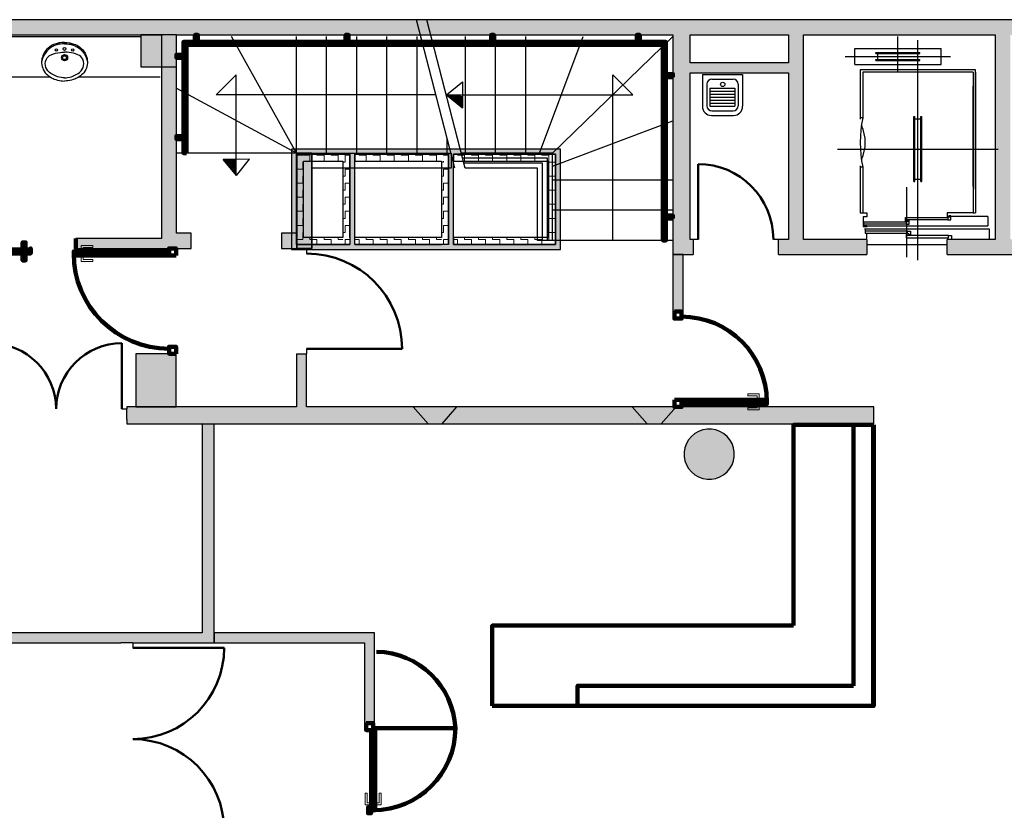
# Model space of a CAD drawing. Header units: metres. Extents: x -1 to 430, y -6 to 31.
# Tile 5 of 6: x 409 to 419, y 20 to 28. Entities that reach past the tile are written whole.
import ezdxf

# ---------------------------------------------------------------- set-up
doc = ezdxf.new("R2010")
doc.units = ezdxf.units.M
doc.linetypes.add('CONTINUA', pattern=[0])
doc.linetypes.add('VERDECKT', pattern=[9.525, 6.35, -3.175])
for name, color, linetype, lineweight in [('3D PB MURS', 7, 'CONTINUA', 25), ('3D PB MURS ASCENSOR TOTAL EDIFICI', 7, 'CONTINUA', 25), ('3D PB MURS NOUS', 7, 'CONTINUA', 25), ('3D PB PILAR', 7, 'CONTINUA', 25), ('PB ESCALES 2D', 7, 'CONTINUA', 25)]:
    doc.layers.add(name, color=color, linetype=linetype, lineweight=lineweight)
pattern_1 = [(180, (-0.14, -0.14), (-0.07, -0.07), [0.07, -0.07]), (270, (-0.14, -0.14), (0.07, -0.07), [0.07, -0.07])]
pattern_2 = [(0, (0.14, 0.14), (0.07, 0.07), [0.07, -0.07]), (90, (0.14, 0.14), (-0.07, 0.07), [0.07, -0.07])]
pattern_3 = [(90, (-0.14, 0.14), (-0.07, 0.07), [0.07, -0.07]), (180, (-0.14, 0.14), (-0.07, -0.07), [0.07, -0.07])]

# ---------------------------------------------------------------- blocks, each defined once
blk = doc.blocks.new('OBJETO_COMPLEJO_0')
at = {"layer": '3D PB MURS', "color": 7, "linetype": 'CONTINUA', "lineweight": 25, "transparency": 33554687}
for points in [[(412.0277, 26.9008), (412.0277, 25.9495), (412.1777, 25.9495), (412.1777, 26.9008)], [(412.0277, 25.9495), (412.0277, 26.9008), (412.1777, 26.9008), (412.1777, 25.9495)], [(412.0277, 25.9495), (412.0277, 26.9008), (412.0277, 26.9008), (412.0277, 25.9495)], [(412.0277, 26.9008), (412.1777, 26.9008), (412.1777, 26.9008), (412.0277, 26.9008)], [(412.1777, 26.9008), (412.1777, 25.9495), (412.1777, 25.9495), (412.1777, 26.9008)], [(412.1777, 25.9495), (412.0277, 25.9495), (412.0277, 25.9495), (412.1777, 25.9495)]]:
    blk.add_lwpolyline(points, close=True, dxfattribs=at)
blk = doc.blocks.new('_CLOSEDFILLED')
at = {"color": 0, "linetype": 'ByBlock', "lineweight": -2}
blk.add_solid([(-1, 0), (0, 0), (-1, 0)], dxfattribs=at)
blk = doc.blocks.new('OBJETO_COMPLEJO_1')
at = {"layer": '3D PB MURS NOUS', "color": 240, "linetype": 'CONTINUA', "lineweight": 140, "transparency": 33554687}
for points in [[(411.0148, 28.0082), (411.0148, 28.078), (411.0448, 28.078), (411.0448, 28.0082), (411.0148, 28.0082)], [(412.5148, 28.0082), (412.5148, 28.078), (412.5448, 28.078), (412.5448, 28.0082), (412.5148, 28.0082)], [(413.9648, 28.0082), (413.9648, 28.078), (413.9948, 28.078), (413.9948, 28.0082), (413.9648, 28.0082)], [(415.4148, 28.0082), (415.4148, 28.078), (415.4448, 28.078), (415.4448, 28.0082), (415.4148, 28.0082)], [(410.9303, 26.9004), (410.9003, 26.9005), (410.9003, 28.0082), (415.7064, 28.0082), (415.7064, 26.0308), (415.6764, 26.0308), (415.6764, 27.9782), (410.9302, 27.9782), (410.9303, 26.9004)], [(410.9003, 27.8505), (410.8306, 27.8505), (410.8306, 27.8805), (410.9003, 27.8805), (410.9003, 27.8505)], [(415.7762, 27.6574), (415.7064, 27.6574), (415.7064, 27.6874), (415.7762, 27.6874), (415.7762, 27.6574)], [(410.9003, 27.0405), (410.8306, 27.0405), (410.8306, 27.0705), (410.9003, 27.0705), (410.9003, 27.0405)], [(415.7762, 26.2474), (415.7064, 26.2474), (415.7064, 26.2774), (415.7762, 26.2774), (415.7762, 26.2474)]]:
    blk.add_lwpolyline(points, close=True, dxfattribs=at)

msp = doc.modelspace()

# ---------------------------------------------------------------- hatches: boundary and pattern name
at = {"layer": '3D PB MURS', "linetype": 'CONTINUA', "lineweight": 18, "true_color": 0xa0a0a0, "transparency": 33554687}
for points in [[(421.2867, 28.2282), (407.2764, 28.2282), (407.2764, 28.0782), (408.7793, 28.0782), (408.7793, 28.0801), (408.8793, 28.0801), (408.8793, 28.0782), (421.2867, 28.0782)], [(410.8306, 25.9508), (410.8306, 28.0782), (410.6806, 28.0782), (410.6806, 25.9508)], [(415.7764, 28.0782), (415.7764, 25.8908), (415.9464, 25.8908), (415.9464, 28.0782)], [(417.0764, 26.0408), (417.0764, 28.0782), (416.9264, 28.0782), (416.9264, 26.0408)], [(419.137, 26.04), (419.137, 28.0782), (418.987, 28.0782), (418.987, 26.04)], [(415.9464, 27.7008), (416.9264, 27.7008), (416.9264, 27.8008), (415.9464, 27.8008)], [(412.1777, 25.9508), (412.1777, 26.9008), (412.0277, 26.9008), (412.0277, 25.9508)], [(410.8306, 25.9508), (410.9764, 25.9508), (410.9764, 26.1008), (410.8306, 26.1008)], [(411.8764, 25.9508), (412.0277, 25.9508), (412.0277, 26.1008), (411.8764, 26.1008)], [(409.8279, 25.9508), (410.6806, 25.9508), (410.6806, 26.0508), (409.8279, 26.0508)], [(415.9464, 26.0408), (415.9464, 25.8908), (415.9764, 25.8908), (415.9764, 26.0408)], [(416.8264, 25.8908), (417.7064, 25.8908), (417.7064, 26.0408), (416.8264, 26.0408)], [(418.5064, 25.8908), (419.6064, 25.8908), (419.6064, 26.0408), (419.137, 26.0408), (419.137, 26.04), (418.987, 26.04), (418.987, 26.0408), (418.5064, 26.0408)], [(412.127, 24.3712), (412.127, 24.8984), (412.027, 24.8984), (412.027, 24.3712)], [(417.7755, 24.3712), (410.3363, 24.3712), (410.3363, 24.3508), (410.3363, 24.3508), (410.3364, 24.2469), (410.3363, 24.2469), (410.3363, 24.2012), (413.3378, 24.2012), (413.4765, 24.201), (417.7755, 24.2012)], [(411.2064, 22.0208), (411.2064, 24.2005), (411.0864, 24.2006), (411.0864, 22.0208)], [(406.0864, 22.0208), (411.0864, 22.0208), (411.0864, 22.1208), (406.0864, 22.1208)], [(410.2764, 22.0199), (410.3964, 22.0199), (410.3964, 22.0208), (410.2764, 22.0208)]]:
    msp.add_hatch(color=253, dxfattribs=at).paths.add_polyline_path(points)
at = {"layer": '3D PB MURS ASCENSOR TOTAL EDIFICI', "linetype": 'CONTINUA', "lineweight": 18, "transparency": 33554687}
for points in [[(411.9764, 26.9396), (411.9764, 25.9396), (412.0264, 25.9396), (412.0264, 26.9396)], [(413.5914, 26.9396), (412.0264, 26.9396), (412.0264, 26.8896), (413.5914, 26.8896)], [(412.6064, 25.9896), (412.6064, 26.8896), (412.5564, 26.8896), (412.5564, 25.9896)], [(413.5914, 25.9896), (413.5914, 26.8896), (413.5414, 26.8896), (413.5414, 25.9896)], [(414.6569, 26.9396), (413.5914, 26.9396), (413.5914, 26.8896), (414.6569, 26.8896)], [(414.6569, 25.9396), (414.6569, 26.8896), (414.6069, 26.8896), (414.6069, 25.9396)], [(412.0264, 25.9396), (413.5414, 25.9396), (413.5414, 25.9896), (412.0264, 25.9896)], [(413.5414, 25.9396), (414.6069, 25.9396), (414.6069, 25.9896), (413.5414, 25.9896)]]:
    msp.add_hatch(color=40, dxfattribs=at).paths.add_polyline_path(points)
h = msp.add_hatch(dxfattribs=at)
h.set_pattern_fill('TRAMA', color=40, scale=0.07, angle=270, style=0, pattern_type=2)
h.set_pattern_definition([(270, (0.14, -0.14), (0.07, -0.07), [0.07, -0.07]), (360, (0.14, -0.14), (0.07, 0.07), [0.07, -0.07])])
h.paths.add_polyline_path([(412.0264, 26.8896), (412.0264, 25.9896), (412.0964, 25.9896), (412.0964, 26.8896)], flags=0)
h = msp.add_hatch(dxfattribs=at)
h.set_pattern_fill('TRAMA', color=40, scale=0.07, angle=180, style=0, pattern_type=2)
h.set_pattern_definition(pattern_1)
h.paths.add_polyline_path([(412.4864, 26.8896), (412.0964, 26.8896), (412.0964, 26.8196), (412.4864, 26.8196)], flags=0)
h = msp.add_hatch(dxfattribs=at)
h.set_pattern_fill('TRAMA', color=40, scale=0.07, angle=90, style=0, pattern_type=2)
h.set_pattern_definition(pattern_3)
h.paths.add_polyline_path([(412.5564, 25.9896), (412.5564, 26.8896), (412.4864, 26.8896), (412.4864, 25.9896)], flags=0)
h = msp.add_hatch(dxfattribs=at)
h.set_pattern_fill('TRAMA', color=40, scale=0.07, angle=180, style=0, pattern_type=2)
h.set_pattern_definition(pattern_1)
h.paths.add_polyline_path([(413.5414, 26.8896), (412.6064, 26.8896), (412.6064, 26.8196), (413.5414, 26.8196)], flags=0)
h = msp.add_hatch(dxfattribs=at)
h.set_pattern_fill('TRAMA', color=40, scale=0.07, angle=180, style=0, pattern_type=2)
h.set_pattern_definition(pattern_1)
h.paths.add_polyline_path([(414.6069, 26.8896), (413.5914, 26.8896), (413.5914, 26.8196), (414.6069, 26.8196)], flags=0)
h = msp.add_hatch(dxfattribs=at)
h.set_pattern_fill('TRAMA', color=40, scale=0.07, angle=90, style=0, pattern_type=2)
h.set_pattern_definition(pattern_3)
h.paths.add_polyline_path([(413.5414, 25.9896), (413.5414, 26.8196), (413.4714, 26.8196), (413.4714, 25.9896)], flags=0)
h = msp.add_hatch(dxfattribs=at)
h.set_pattern_fill('TRAMA', color=40, scale=0.07, angle=90, style=0, pattern_type=2)
h.set_pattern_definition(pattern_3)
h.paths.add_polyline_path([(414.6069, 25.9896), (414.6069, 26.8196), (414.5369, 26.8196), (414.5369, 25.9896)], flags=0)
h = msp.add_hatch(dxfattribs=at)
h.set_pattern_fill('TRAMA', color=40, scale=0.07, style=0, pattern_type=2)
h.set_pattern_definition(pattern_2)
h.paths.add_polyline_path([(412.4864, 25.9896), (412.4864, 26.0596), (412.0964, 26.0596), (412.0964, 25.9896)], flags=0)
h = msp.add_hatch(dxfattribs=at)
h.set_pattern_fill('TRAMA', color=40, scale=0.07, style=0, pattern_type=2)
h.set_pattern_definition(pattern_2)
h.paths.add_polyline_path([(412.6064, 25.9896), (413.4714, 25.9896), (413.4714, 26.0596), (412.6064, 26.0596)], flags=0)
h = msp.add_hatch(dxfattribs=at)
h.set_pattern_fill('TRAMA', color=40, scale=0.07, style=0, pattern_type=2)
h.set_pattern_definition(pattern_2)
h.paths.add_polyline_path([(413.5914, 25.9896), (414.5369, 25.9896), (414.5369, 26.0596), (413.5914, 26.0596)], flags=0)
at = {"layer": '3D PB MURS NOUS', "linetype": 'CONTINUA', "lineweight": 18, "transparency": 33554687}
for points in [[(415.8764, 25.3208), (415.8764, 25.8908), (415.7764, 25.8908), (415.7764, 25.3208)], [(413.6246, 24.3712), (413.1878, 24.3712), (413.3378, 24.2012), (413.4765, 24.201)], [(415.7764, 24.3712), (415.3705, 24.3712), (415.5205, 24.2012), (415.6591, 24.2011), (415.8071, 24.3711), (415.7764, 24.3711)]]:
    msp.add_hatch(color=220, dxfattribs=at).paths.add_polyline_path(points)
at = {"layer": '3D PB MURS NOUS', "linetype": 'CONTINUA', "lineweight": 18, "true_color": 0xff3838, "transparency": 33554687}
for points in [[(411.2064, 22.0208), (412.8042, 22.0208), (412.8042, 22.1208), (411.2064, 22.1208)], [(412.7042, 22.0208), (412.7042, 21.2208), (412.8042, 21.2208), (412.8042, 22.0208)]]:
    msp.add_hatch(color=20, dxfattribs=at).paths.add_polyline_path(points)
at = {"layer": '3D PB PILAR', "linetype": 'CONTINUA', "lineweight": 18, "transparency": 33554687}
for points in [[(410.4764, 27.7608), (410.8306, 27.7608), (410.8306, 28.0782), (410.4764, 28.0782)], [(410.4264, 24.3708), (410.8264, 24.3708), (410.8264, 24.9008), (410.4264, 24.9008)], [(416.1591, 24.1494), (416.1154, 24.1494), (416.0724, 24.1418), (416.0313, 24.1268), (415.9935, 24.105), (415.96, 24.0769), (415.932, 24.0434), (415.9101, 24.0056), (415.8952, 23.9645), (415.8876, 23.9215), (415.8876, 23.8778), (415.8952, 23.8348), (415.9101, 23.7937), (415.932, 23.7559), (415.96, 23.7224), (415.9935, 23.6944), (416.0313, 23.6725), (416.0724, 23.6576), (416.1154, 23.65), (416.1591, 23.65), (416.2021, 23.6576), (416.2432, 23.6725), (416.281, 23.6944), (416.3145, 23.7224), (416.3426, 23.7559), (416.3644, 23.7937), (416.3794, 23.8348), (416.3869, 23.8778), (416.3869, 23.9215), (416.3794, 23.9645), (416.3644, 24.0056), (416.3426, 24.0434), (416.3145, 24.0769), (416.281, 24.105), (416.2432, 24.1268), (416.2021, 24.1418)]]:
    msp.add_hatch(color=9, dxfattribs=at).paths.add_polyline_path(points)

# ---------------------------------------------------------------- linework, layer by layer
at = {"layer": '3D PB MURS', "color": 7, "linetype": 'CONTINUA', "lineweight": 25, "transparency": 33554687}
for p, q in [((421.2867, 28.2282), (407.2764, 28.2282)), ((408.8793, 28.0782), (410.6806, 28.0782)), ((410.6806, 28.0782), (410.6806, 26.0508)), ((410.8306, 28.0782), (415.7764, 28.0782)), ((410.8306, 26.1008), (410.8306, 28.0782)), ((415.7764, 28.0782), (415.7764, 25.8908)), ((415.9464, 28.0782), (416.9264, 28.0782)), ((415.9464, 27.8008), (415.9464, 28.0782)), ((416.9264, 28.0782), (416.9264, 27.8008)), ((417.0764, 28.0782), (418.987, 28.0782)), ((417.0764, 26.0408), (417.0764, 28.0782)), ((418.987, 28.0782), (418.987, 26.0408)), ((416.9264, 27.8008), (415.9464, 27.8008)), ((415.9464, 27.7008), (416.9264, 27.7008)), ((415.9464, 26.0408), (415.9464, 27.7008)), ((416.9264, 27.7008), (416.9264, 26.0408)), ((412.1777, 26.9008), (412.0277, 26.9008)), ((412.0277, 26.9008), (412.0277, 26.1008)), ((412.1777, 25.9508), (412.1777, 26.9008)), ((410.9764, 26.1008), (410.8306, 26.1008)), ((410.9764, 25.9508), (410.9764, 26.1008)), ((412.0277, 26.1008), (411.8764, 26.1008)), ((411.8764, 26.1008), (411.8764, 25.9508)), ((410.6806, 26.0508), (409.8279, 26.0508)), ((409.8279, 26.0508), (409.8279, 25.9508)), ((415.9764, 26.0408), (415.9464, 26.0408)), ((415.9764, 26.0408), (415.9764, 25.8908)), ((416.0264, 26.0408), (415.9764, 26.0408)), ((416.8264, 26.0408), (416.7764, 26.0408)), ((416.8264, 25.8908), (416.8264, 26.0408)), ((416.9264, 26.0408), (416.8264, 26.0408)), ((417.7064, 26.0408), (417.0764, 26.0408)), ((417.7064, 26.0408), (417.7064, 25.8908)), ((418.5064, 25.8908), (418.5064, 26.0408)), ((418.987, 26.0408), (418.5064, 26.0408)), ((409.8279, 25.9508), (410.6806, 25.9508)), ((410.6806, 25.9508), (410.8306, 25.9508)), ((410.8306, 25.9508), (410.9764, 25.9508)), ((411.8764, 25.9508), (412.0277, 25.9508)), ((412.0277, 25.9508), (412.1777, 25.9508)), ((412.127, 25.9495), (412.127, 25.8995)), ((415.7764, 25.8908), (415.9464, 25.8908)), ((415.9464, 25.8908), (415.9764, 25.8908)), ((416.8264, 25.8908), (417.7064, 25.8908)), ((418.5064, 25.8908), (419.6064, 25.8908)), ((412.127, 24.9484), (412.127, 24.8984)), ((412.027, 24.8984), (412.127, 24.8984)), ((412.027, 24.8984), (412.027, 24.3712)), ((412.127, 24.3712), (412.127, 24.8984)), ((409.6312, 24.3503), (409.6322, 24.3503)), ((410.2863, 24.3507), (410.3363, 24.3508)), ((412.027, 24.3712), (410.3363, 24.3712)), ((410.3363, 24.3712), (410.3363, 24.3508)), ((410.3364, 24.2469), (410.3363, 24.3508)), ((410.3363, 24.3508), (410.3363, 24.3508)), ((417.7755, 24.3712), (412.127, 24.3712)), ((417.7755, 24.2012), (417.7755, 24.3712)), ((410.3363, 24.2469), (410.3364, 24.2469)), ((410.3363, 24.2469), (410.3363, 24.2012)), ((410.3363, 24.2012), (413.3378, 24.2012)), ((411.2064, 24.2005), (411.0864, 24.2006)), ((411.0864, 24.2006), (411.0864, 22.1208)), ((411.2064, 22.0208), (411.2064, 24.2005)), ((413.3378, 24.2012), (413.4765, 24.201)), ((413.4765, 24.201), (417.7755, 24.2012)), ((411.0864, 22.1208), (408.7964, 22.1208)), ((406.0864, 22.0208), (410.2764, 22.0208)), ((410.2764, 22.0208), (410.2764, 22.0199)), ((410.3964, 22.0199), (410.2764, 22.0199)), ((410.3964, 22.0199), (410.3964, 22.0208)), ((410.3964, 22.0208), (411.0864, 22.0208)), ((410.3964, 22.0199), (410.3964, 21.9699)), ((411.0864, 22.0208), (411.2064, 22.0208)), ((410.3964, 21.0608), (410.3964, 21.0598))]:
    msp.add_line(p, q, dxfattribs=at)
at = {"layer": '3D PB MURS', "color": 202, "linetype": 'CONTINUA', "lineweight": 50, "transparency": 33554687}
for p, q in [((416.0264, 26.0408), (416.0264, 26.7908)), ((410.2863, 24.3507), (410.2859, 25.0049)), ((412.127, 24.9484), (413.0781, 24.9484)), ((410.3964, 21.9699), (411.3055, 21.9699))]:
    msp.add_line(p, q, dxfattribs=at)
for centre, radius, start, end in [((416.0264, 26.0408), 0.75, 0, 90), ((412.127, 24.9484), 0.9511, 0, 90), ((408.977, 24.3498), 0.6542, 0.04135, 90.04135), ((410.2863, 24.3507), 0.6542, 90.04135, 180.04135), ((410.3964, 21.9699), 0.909, 270, 0), ((410.3964, 20.1508), 0.909, 0, 90)]:
    msp.add_arc(centre, radius, start, end, dxfattribs=at)
at = {"layer": '3D PB MURS ASCENSOR TOTAL EDIFICI', "color": 7, "linetype": 'CONTINUA', "lineweight": 25, "transparency": 33554687}
for p, q in [((411.9764, 26.9396), (411.9764, 25.9396)), ((412.0264, 26.9396), (411.9764, 26.9396)), ((413.5914, 26.9396), (412.0264, 26.9396)), ((412.0264, 26.8896), (412.0964, 26.8896)), ((412.0264, 26.8896), (412.0264, 25.9896)), ((412.0964, 26.8896), (412.0264, 26.8896)), ((412.0264, 25.9896), (412.0264, 26.8896)), ((412.0964, 26.8896), (412.4864, 26.8896)), ((412.4864, 26.8896), (412.0964, 26.8896)), ((412.4864, 26.8896), (412.5564, 26.8896)), ((412.5564, 26.8896), (412.4864, 26.8896)), ((412.5564, 26.8896), (412.5564, 26.0596)), ((412.5564, 26.0596), (412.5564, 26.8896)), ((412.6064, 26.8896), (413.5414, 26.8896)), ((413.5414, 26.8896), (412.6064, 26.8896)), ((412.6064, 26.8896), (412.6064, 26.8196)), ((412.6064, 26.8196), (412.6064, 26.8896)), ((413.5414, 26.8196), (413.5414, 26.8896)), ((413.5414, 26.8896), (413.5414, 26.8196)), ((414.6569, 26.9396), (413.5914, 26.9396)), ((413.5914, 26.8896), (414.6069, 26.8896)), ((414.6069, 26.8896), (413.5914, 26.8896)), ((413.5914, 26.8896), (413.5914, 26.8196)), ((413.5914, 26.8196), (413.5914, 26.8896)), ((414.6069, 26.8196), (414.6069, 26.8896)), ((414.6069, 26.8896), (414.6069, 26.8196)), ((414.6569, 26.8896), (414.6569, 26.9396)), ((414.6569, 25.9396), (414.6569, 26.8896)), ((412.0964, 26.8196), (412.4864, 26.8196)), ((412.0964, 26.0596), (412.0964, 26.8196)), ((412.4864, 26.8196), (412.4864, 26.0596)), ((412.6064, 26.8196), (413.4714, 26.8196)), ((412.6064, 26.0596), (412.6064, 26.8196)), ((413.4714, 26.8196), (413.4714, 26.0596)), ((413.5414, 26.8196), (413.5414, 25.9896)), ((413.5414, 25.9896), (413.5414, 26.8196)), ((413.5914, 26.8196), (414.5369, 26.8196)), ((413.5914, 26.0596), (413.5914, 26.8196)), ((414.5369, 26.8196), (414.5369, 26.0596)), ((414.6069, 25.9896), (414.6069, 26.8196)), ((414.6069, 26.8196), (414.6069, 25.9896)), ((412.4864, 26.0596), (412.0964, 26.0596)), ((412.5564, 26.0596), (412.5564, 25.9896)), ((413.4714, 26.0596), (412.6064, 26.0596)), ((412.6064, 25.9896), (412.6064, 26.0596)), ((414.5369, 26.0596), (413.5914, 26.0596)), ((413.5914, 26.0596), (413.5914, 25.9896)), ((413.5914, 25.9896), (413.5914, 26.0596)), ((411.9764, 25.9396), (412.0264, 25.9396)), ((412.0264, 25.9896), (412.0964, 25.9896)), ((412.0964, 25.9896), (412.0264, 25.9896)), ((412.0264, 25.9396), (413.4714, 25.9396)), ((412.0964, 25.9896), (412.4864, 25.9896)), ((412.4864, 25.9896), (412.0964, 25.9896)), ((412.4864, 25.9896), (412.5564, 25.9896)), ((412.5564, 25.9896), (412.4864, 25.9896)), ((412.6064, 25.9896), (413.4714, 25.9896)), ((413.4714, 25.9896), (412.6064, 25.9896)), ((413.5414, 25.9896), (413.4714, 25.9896)), ((413.4714, 25.9396), (413.5414, 25.9396)), ((413.5414, 25.9396), (414.6069, 25.9396)), ((413.5914, 25.9896), (414.5369, 25.9896)), ((414.5369, 25.9896), (413.5914, 25.9896)), ((414.5369, 25.9896), (414.6069, 25.9896)), ((414.6069, 25.9896), (414.5369, 25.9896)), ((414.6069, 25.9396), (414.6569, 25.9396))]:
    msp.add_line(p, q, dxfattribs=at)
at = {"layer": '3D PB MURS NOUS', "color": 7, "linetype": 'CONTINUA', "lineweight": 25, "transparency": 33554687}
for p, q in [((415.8764, 25.8908), (415.7764, 25.8908)), ((415.7764, 25.8908), (415.7764, 25.3208)), ((415.8764, 25.3208), (415.8764, 25.8908)), ((415.8764, 25.3208), (415.7764, 25.3208)), ((413.6246, 24.3712), (413.1878, 24.3712)), ((413.1878, 24.3712), (413.3378, 24.2012)), ((413.4765, 24.201), (413.6246, 24.3712)), ((415.7764, 24.3712), (415.3705, 24.3712)), ((415.3705, 24.3712), (415.5205, 24.2012)), ((415.6591, 24.2011), (415.8071, 24.3711)), ((415.7764, 24.3712), (415.7764, 24.3712)), ((415.7764, 24.3712), (415.7764, 24.3711)), ((415.7764, 24.3711), (415.8071, 24.3711)), ((413.3378, 24.2012), (413.4765, 24.201)), ((415.5193, 24.2013), (415.6593, 24.2014)), ((415.5205, 24.2012), (415.6591, 24.2011)), ((412.8042, 22.1208), (411.2064, 22.1208)), ((411.2064, 22.1208), (411.2064, 22.0208)), ((412.8042, 22.0208), (412.8042, 22.1208)), ((411.2064, 22.0208), (412.7042, 22.0208)), ((412.7042, 22.0208), (412.7042, 21.2208)), ((412.8042, 21.2208), (412.8042, 22.0208)), ((412.8042, 21.2208), (412.7042, 21.2208))]:
    msp.add_line(p, q, dxfattribs=at)
at = {"layer": '3D PB MURS NOUS', "color": 240, "linetype": 'VERDECKT', "lineweight": 140, "transparency": 33554687}
for p, q in [((417.7705, 24.1914), (417.7705, 21.3914)), ((417.7755, 24.1914), (417.7755, 21.3914))]:
    msp.add_line(p, q, dxfattribs=at)
at = {"layer": '3D PB MURS NOUS', "linetype": 'CONTINUA', "transparency": 33554687}
msp.add_line((417.7755, 24.1914), (417.7755, 21.3914), dxfattribs=at)
at = {"layer": '3D PB MURS NOUS', "linetype": 'CONTINUA', "lineweight": 140, "transparency": 33554687}
for p, q in [((413.9755, 21.3914), (416.9255, 21.3914)), ((417.6255, 21.3914), (414.8255, 21.3914)), ((415.9255, 21.3914), (417.7755, 21.3914))]:
    msp.add_line(p, q, dxfattribs=at)
at = {"layer": '3D PB MURS NOUS', "color": 240, "linetype": 'CONTINUA', "lineweight": 140, "transparency": 33554687}
msp.add_line((412.8092, 21.1708), (413.6087, 21.1708), dxfattribs=at)
for points in [[(409.328, 25.9408), (409.298, 25.9408), (409.298, 26.0108), (409.328, 26.0108), (409.328, 25.9408)], [(409.828, 26.0508), (409.828, 26.0008), (409.828, 25.9508), (409.828, 26.0008), (409.828, 26.0508)], [(409.378, 25.9408), (408.428, 25.9408), (408.428, 25.9508), (408.428, 25.9008), (409.378, 25.9008), (409.378, 25.9508), (409.378, 25.9408)], [(409.328, 25.9008), (409.298, 25.9008), (409.298, 25.8308), (409.328, 25.8308), (409.328, 25.9008)], [(409.8064, 25.8808), (410.7564, 25.8808), (410.7564, 25.9008), (410.7564, 25.9208), (409.8064, 25.9208), (409.8064, 25.9008), (409.8064, 25.8808)], [(410.8264, 25.8808), (410.8264, 25.9508), (410.7564, 25.9508), (410.7564, 25.8808), (410.8264, 25.8808)], [(415.7914, 25.3208), (415.7914, 25.2508), (415.8614, 25.2508), (415.8614, 25.3208), (415.7914, 25.3208)], [(410.8264, 24.9008), (410.8264, 24.9708), (410.7564, 24.9708), (410.7564, 24.9008), (410.8264, 24.9008)], [(415.7914, 24.4411), (415.7914, 24.3711), (415.8614, 24.3711), (415.8614, 24.4411), (415.7914, 24.4411)], [(416.7112, 24.4411), (415.8614, 24.4411), (415.8614, 24.4211), (415.8614, 24.4011), (416.7112, 24.4011), (416.7112, 24.4211), (416.7112, 24.4411)], [(412.7192, 21.2208), (412.7192, 21.1508), (412.7892, 21.1508), (412.7892, 21.2208), (412.7192, 21.2208)], [(412.7692, 21.1508), (412.7692, 20.3513), (412.7892, 20.3513), (412.8092, 20.3513), (412.8092, 21.1708), (412.7892, 21.1708), (412.7892, 21.1508), (412.7692, 21.1508)], [(412.7692, 20.3813), (412.7392, 20.3813), (412.7392, 20.3213), (412.7692, 20.3213), (412.7692, 20.3813)]]:
    msp.add_lwpolyline(points, close=True, dxfattribs=at)
at = {"layer": '3D PB MURS NOUS', "color": 40, "linetype": 'CONTINUA', "lineweight": 18, "transparency": 33554687}
for points in [[(409.8664, 25.9208), (409.9164, 25.9208), (409.9164, 25.9308), (409.8664, 25.9308), (409.8664, 25.9208)], [(409.8814, 25.9308), (409.9014, 25.9308), (409.9014, 25.9608), (409.9964, 25.9608), (409.9964, 25.9808), (409.8814, 25.9808), (409.8814, 25.9308)], [(409.8664, 25.8708), (409.9164, 25.8708), (409.9164, 25.8808), (409.8664, 25.8808), (409.8664, 25.8708)], [(409.8814, 25.8708), (409.9014, 25.8708), (409.9014, 25.8408), (409.9964, 25.8408), (409.9964, 25.8208), (409.8814, 25.8208), (409.8814, 25.8708)], [(416.6362, 24.4511), (416.6162, 24.4511), (416.6162, 24.4811), (416.5212, 24.4811), (416.5212, 24.5011), (416.6362, 24.5011), (416.6362, 24.4511)], [(416.6512, 24.4511), (416.6012, 24.4511), (416.6012, 24.4411), (416.6512, 24.4411), (416.6512, 24.4511)], [(416.6362, 24.3911), (416.6162, 24.3911), (416.6162, 24.3611), (416.5212, 24.3611), (416.5212, 24.3411), (416.6362, 24.3411), (416.6362, 24.3911)], [(416.6512, 24.4011), (416.6012, 24.4011), (416.6012, 24.3911), (416.6512, 24.3911), (416.6512, 24.4011)], [(412.7592, 20.4063), (412.7592, 20.4263), (412.7292, 20.4263), (412.7292, 20.5213), (412.7092, 20.5213), (412.7092, 20.4063), (412.7592, 20.4063)], [(412.8692, 20.4063), (412.8692, 20.5213), (412.8492, 20.5213), (412.8492, 20.4263), (412.8192, 20.4263), (412.8192, 20.4063), (412.8692, 20.4063)], [(412.7592, 20.4413), (412.7592, 20.3913), (412.7692, 20.3913), (412.7692, 20.4413), (412.7592, 20.4413)], [(412.8092, 20.4413), (412.8092, 20.3913), (412.8192, 20.3913), (412.8192, 20.4413), (412.8092, 20.4413)]]:
    msp.add_lwpolyline(points, close=True, dxfattribs=at)
at = {"layer": '3D PB MURS NOUS', "linetype": 'CONTINUA', "lineweight": 140, "transparency": 33554687}
for points in [[(416.9755, 22.1914), (416.9755, 24.1914), (417.7755, 24.1914)], [(417.7755, 24.1914), (417.5755, 24.1914), (417.5755, 21.5914)], [(417.6255, 21.3914), (417.7755, 21.3914), (417.7755, 24.1914)], [(416.9755, 22.1914), (413.9755, 22.1914), (413.9755, 21.3914)], [(414.8255, 21.3914), (414.8255, 21.5914), (417.5755, 21.5914)]]:
    msp.add_lwpolyline(points, dxfattribs=at)
at = {"layer": '3D PB MURS NOUS', "color": 240, "linetype": 'CONTINUA', "lineweight": 140, "transparency": 33554687}
for centre, radius, start, end in [((410.7564, 25.9008), 0.95, 180, 270), ((415.8614, 24.4211), 0.8497, 0, 90), ((412.8097, 21.1308), 0.8, 2.86534, 88.99357), ((412.7892, 21.1708), 0.8195, 270, 0)]:
    msp.add_arc(centre, radius, start, end, dxfattribs=at)
at = {"layer": '3D PB PILAR', "color": 7, "linetype": 'CONTINUA', "lineweight": 25, "transparency": 33554687}
for p, q in [((410.8306, 28.0782), (410.4764, 28.0782)), ((410.4764, 28.0782), (410.4764, 27.7608)), ((410.8306, 27.7608), (410.8306, 28.0782)), ((410.4764, 27.7608), (410.8306, 27.7608)), ((410.8264, 24.9008), (410.4264, 24.9008)), ((410.4264, 24.9008), (410.4264, 24.3708)), ((410.8264, 24.3708), (410.8264, 24.9008)), ((410.4264, 24.3708), (410.8264, 24.3708)), ((416.0724, 24.1418), (416.0313, 24.1268)), ((416.1154, 24.1494), (416.0724, 24.1418)), ((416.1591, 24.1494), (416.1154, 24.1494)), ((416.2021, 24.1418), (416.1591, 24.1494)), ((416.2432, 24.1268), (416.2021, 24.1418)), ((415.932, 24.0434), (415.9101, 24.0056)), ((415.96, 24.0769), (415.932, 24.0434)), ((415.9935, 24.105), (415.96, 24.0769)), ((416.0313, 24.1268), (415.9935, 24.105)), ((416.281, 24.105), (416.2432, 24.1268)), ((416.3145, 24.0769), (416.281, 24.105)), ((416.3426, 24.0434), (416.3145, 24.0769)), ((416.3644, 24.0056), (416.3426, 24.0434)), ((415.8952, 23.9645), (415.8876, 23.9215)), ((415.9101, 24.0056), (415.8952, 23.9645)), ((416.3794, 23.9645), (416.3644, 24.0056)), ((416.3869, 23.9215), (416.3794, 23.9645)), ((415.8876, 23.9215), (415.8876, 23.8778)), ((415.8876, 23.8778), (415.8952, 23.8348)), ((415.8952, 23.8348), (415.9101, 23.7937)), ((416.3644, 23.7937), (416.3794, 23.8348)), ((416.3794, 23.8348), (416.3869, 23.8778)), ((416.3869, 23.8778), (416.3869, 23.9215)), ((415.9101, 23.7937), (415.932, 23.7559)), ((415.932, 23.7559), (415.96, 23.7224)), ((416.3145, 23.7224), (416.3426, 23.7559)), ((416.3426, 23.7559), (416.3644, 23.7937)), ((415.96, 23.7224), (415.9935, 23.6944)), ((415.9935, 23.6944), (416.0313, 23.6725)), ((416.0313, 23.6725), (416.0724, 23.6576)), ((416.0724, 23.6576), (416.1154, 23.65)), ((416.1154, 23.65), (416.1591, 23.65)), ((416.1591, 23.65), (416.2021, 23.6576)), ((416.2021, 23.6576), (416.2432, 23.6725)), ((416.2432, 23.6725), (416.281, 23.6944)), ((416.281, 23.6944), (416.3145, 23.7224))]:
    msp.add_line(p, q, dxfattribs=at)
at = {"layer": 'PB ESCALES 2D', "color": 7, "linetype": 'CONTINUA', "lineweight": 25, "transparency": 33554687}
for p, q in [((413.6043, 26.7508), (413.2218, 28.2298)), ((413.7076, 26.7508), (413.3251, 28.2298)), ((408.8764, 28.0608), (410.4764, 28.0608)), ((412.0264, 26.9008), (411.3769, 28.0608)), ((412.0264, 26.9008), (412.0264, 28.0608)), ((412.3264, 26.9008), (412.3264, 28.0608)), ((412.6264, 26.9008), (412.6264, 28.0608)), ((412.9264, 26.9008), (412.9264, 28.0608)), ((413.2264, 26.9008), (413.2264, 28.0608)), ((413.7064, 28.0608), (413.7064, 26.9008)), ((414.0064, 28.0608), (414.0064, 26.9008)), ((414.3064, 28.0608), (414.3064, 26.9008)), ((414.4464, 26.9008), (414.8814, 28.0608)), ((414.5764, 26.9008), (415.7764, 28.0608)), ((418.0164, 27.7128), (418.0164, 28.0608)), ((409.5674, 27.96), (409.5517, 27.9475)), ((409.5848, 27.9711), (409.5674, 27.96)), ((409.5889, 27.9579), (409.5749, 27.9488)), ((409.6049, 27.9809), (409.5848, 27.9711)), ((409.5987, 27.9633), (409.5889, 27.9579)), ((409.6083, 27.968), (409.5987, 27.9633)), ((409.6318, 27.9906), (409.6049, 27.9809)), ((409.625, 27.9746), (409.6083, 27.968)), ((409.6395, 27.9793), (409.625, 27.9746)), ((409.6613, 27.9979), (409.6318, 27.9906)), ((409.66, 27.9844), (409.6395, 27.9793)), ((409.6739, 27.9869), (409.66, 27.9844)), ((409.6879, 28.0017), (409.6613, 27.9979)), ((409.6941, 27.9892), (409.6739, 27.9869)), ((409.7154, 28.0031), (409.6879, 28.0017)), ((409.7154, 27.99), (409.6941, 27.9892)), ((409.7154, 28.0031), (409.7429, 28.0017)), ((409.7154, 27.99), (409.7366, 27.9892)), ((409.7366, 27.9892), (409.7569, 27.9869)), ((409.7429, 28.0017), (409.7694, 27.9979)), ((409.7569, 27.9869), (409.7707, 27.9844)), ((409.7694, 27.9979), (409.7989, 27.9906)), ((409.7707, 27.9844), (409.7913, 27.9793)), ((409.7913, 27.9793), (409.8058, 27.9746)), ((409.7989, 27.9906), (409.8258, 27.9809)), ((409.8058, 27.9746), (409.8224, 27.968)), ((409.8224, 27.968), (409.8321, 27.9633)), ((409.8258, 27.9809), (409.846, 27.9711)), ((409.8321, 27.9633), (409.8418, 27.9579)), ((409.8418, 27.9579), (409.8559, 27.9488)), ((409.846, 27.9711), (409.8633, 27.96)), ((409.8633, 27.96), (409.879, 27.9475)), ((418.2164, 25.8348), (418.2164, 28.0258)), ((409.4946, 27.8565), (409.4905, 27.8393)), ((409.4987, 27.8693), (409.4946, 27.8565)), ((409.5039, 27.8628), (409.4966, 27.8443)), ((409.5058, 27.8863), (409.4987, 27.8693)), ((409.5122, 27.8793), (409.5039, 27.8628)), ((409.5109, 27.8964), (409.5058, 27.8863)), ((409.517, 27.9066), (409.5109, 27.8964)), ((409.5211, 27.8938), (409.5122, 27.8793)), ((409.525, 27.9183), (409.517, 27.9066)), ((409.5381, 27.916), (409.5211, 27.8938)), ((409.536, 27.9319), (409.525, 27.9183)), ((409.5517, 27.9475), (409.536, 27.9319)), ((409.5492, 27.9276), (409.5381, 27.916)), ((409.5438, 27.8503), (409.5543, 27.8619)), ((409.5612, 27.9383), (409.5492, 27.9276)), ((409.5543, 27.8619), (409.5672, 27.8722)), ((409.5749, 27.9488), (409.5612, 27.9383)), ((409.5672, 27.8722), (409.5825, 27.8806)), ((409.5825, 27.8806), (409.6049, 27.8886)), ((409.6049, 27.8886), (409.6269, 27.8949)), ((409.6269, 27.8949), (409.647, 27.8993)), ((409.647, 27.8993), (409.6706, 27.903)), ((409.6706, 27.903), (409.6892, 27.9048)), ((409.6892, 27.9048), (409.7154, 27.9057)), ((409.7416, 27.9048), (409.7154, 27.9057)), ((409.7601, 27.903), (409.7416, 27.9048)), ((409.7837, 27.8993), (409.7601, 27.903)), ((409.8038, 27.8949), (409.7837, 27.8993)), ((409.8259, 27.8886), (409.8038, 27.8949)), ((409.8483, 27.8806), (409.8259, 27.8886)), ((409.8636, 27.8722), (409.8483, 27.8806)), ((409.8559, 27.9488), (409.8695, 27.9383)), ((409.8764, 27.8619), (409.8636, 27.8722)), ((409.8695, 27.9383), (409.8815, 27.9276)), ((409.8869, 27.8503), (409.8764, 27.8619)), ((409.879, 27.9475), (409.8947, 27.9319)), ((409.8815, 27.9276), (409.8926, 27.916)), ((409.8926, 27.916), (409.9097, 27.8938)), ((409.8947, 27.9319), (409.9058, 27.9183)), ((409.9058, 27.9183), (409.9138, 27.9066)), ((409.9097, 27.8938), (409.9186, 27.8793)), ((409.9138, 27.9066), (409.9198, 27.8964)), ((409.9186, 27.8793), (409.9269, 27.8628)), ((409.9198, 27.8964), (409.925, 27.8863)), ((409.925, 27.8863), (409.9321, 27.8693)), ((409.9269, 27.8628), (409.9341, 27.8443)), ((409.9321, 27.8693), (409.9362, 27.8565)), ((409.9362, 27.8565), (409.9402, 27.8393)), ((417.4914, 27.8628), (418.5414, 27.8628)), ((417.5864, 27.7828), (417.5864, 27.9428)), ((417.5864, 27.9428), (418.4464, 27.9428)), ((417.7964, 27.9028), (418.2364, 27.9028)), ((417.7964, 27.8928), (417.7964, 27.9028)), ((417.7964, 27.8928), (418.2364, 27.8928)), ((417.8164, 27.8328), (417.8164, 27.8928)), ((418.2164, 27.8328), (418.2164, 27.8928)), ((418.2364, 27.8928), (418.2364, 27.9028)), ((418.4464, 27.7828), (418.4464, 27.9428)), ((409.4875, 27.8131), (409.4874, 27.7992)), ((409.4874, 27.7992), (409.4893, 27.7791)), ((409.4884, 27.8245), (409.4875, 27.8131)), ((409.4905, 27.8393), (409.4884, 27.8245)), ((409.4893, 27.7791), (409.4927, 27.7627)), ((409.4932, 27.8332), (409.4894, 27.817)), ((409.4927, 27.7627), (409.4982, 27.7456)), ((409.4966, 27.8443), (409.4932, 27.8332)), ((409.5233, 27.7916), (409.526, 27.8128)), ((409.5248, 27.7729), (409.5233, 27.7916)), ((409.5306, 27.7527), (409.5248, 27.7729)), ((409.526, 27.8128), (409.5341, 27.835)), ((409.5341, 27.835), (409.5438, 27.8503)), ((409.8966, 27.835), (409.8869, 27.8503)), ((409.9047, 27.8128), (409.8966, 27.835)), ((409.9001, 27.7527), (409.9059, 27.7729)), ((409.9074, 27.7916), (409.9047, 27.8128)), ((409.9059, 27.7729), (409.9074, 27.7916)), ((409.938, 27.7627), (409.9325, 27.7456)), ((409.9341, 27.8443), (409.9375, 27.8332)), ((409.9375, 27.8332), (409.9414, 27.817)), ((409.9415, 27.7791), (409.938, 27.7627)), ((409.9402, 27.8393), (409.9424, 27.8245)), ((409.9433, 27.7992), (409.9415, 27.7791)), ((409.9424, 27.8245), (409.9432, 27.8131)), ((409.9432, 27.8131), (409.9433, 27.7992)), ((417.5864, 27.7828), (418.4464, 27.7828)), ((417.7964, 27.8228), (417.7964, 27.8328)), ((417.7964, 27.8328), (418.2364, 27.8328)), ((417.7964, 27.8228), (418.2364, 27.8228)), ((418.2364, 27.8228), (418.2364, 27.8328)), ((408.8764, 27.6608), (409.571, 27.6608)), ((409.4982, 27.7456), (409.5037, 27.733)), ((409.5037, 27.733), (409.5119, 27.7182)), ((409.5119, 27.7182), (409.524, 27.7012)), ((409.524, 27.7012), (409.5336, 27.6905)), ((409.5384, 27.7373), (409.5306, 27.7527)), ((409.5336, 27.6905), (409.5453, 27.6797)), ((409.5506, 27.7202), (409.5384, 27.7373)), ((409.5453, 27.6797), (409.5561, 27.6712)), ((409.5659, 27.7049), (409.5506, 27.7202)), ((409.5561, 27.6712), (409.5711, 27.6607)), ((409.5793, 27.6945), (409.5659, 27.7049)), ((409.5711, 27.6607), (409.5862, 27.6517)), ((409.5921, 27.686), (409.5793, 27.6945)), ((409.6113, 27.6753), (409.5921, 27.686)), ((409.6259, 27.6687), (409.6113, 27.6753)), ((409.6445, 27.6618), (409.6259, 27.6687)), ((409.6635, 27.6567), (409.6445, 27.6618)), ((409.7673, 27.6567), (409.7863, 27.6618)), ((409.7863, 27.6618), (409.8049, 27.6687)), ((409.8049, 27.6687), (409.8195, 27.6753)), ((409.8195, 27.6753), (409.8386, 27.686)), ((409.8386, 27.686), (409.8514, 27.6945)), ((409.8597, 27.6607), (409.8446, 27.6517)), ((409.8514, 27.6945), (409.8649, 27.7049)), ((409.8746, 27.6712), (409.8597, 27.6607)), ((409.8597, 27.6608), (410.6669, 27.6608)), ((409.8649, 27.7049), (409.8801, 27.7202)), ((409.8855, 27.6797), (409.8746, 27.6712)), ((409.8801, 27.7202), (409.8923, 27.7373)), ((409.8971, 27.6905), (409.8855, 27.6797)), ((409.8923, 27.7373), (409.9001, 27.7527)), ((409.9067, 27.7012), (409.8971, 27.6905)), ((409.9188, 27.7182), (409.9067, 27.7012)), ((409.927, 27.733), (409.9188, 27.7182)), ((409.9325, 27.7456), (409.927, 27.733)), ((411.2264, 27.4808), (411.4264, 27.6808)), ((411.4264, 26.6792), (411.4264, 27.6808)), ((415.1764, 26.0308), (415.1764, 27.6808)), ((415.1764, 27.6808), (415.3764, 27.4808)), ((418.7914, 27.7308), (417.6414, 27.7308)), ((417.6414, 27.7308), (417.6414, 27.2388)), ((418.7664, 27.7058), (417.6664, 27.7058)), ((417.6664, 27.7058), (417.6664, 27.2508)), ((418.7664, 27.7058), (418.7664, 26.3058)), ((418.7914, 26.5408), (418.7914, 27.7308)), ((418.7914, 27.7058), (418.7914, 26.3058)), ((409.5862, 27.6517), (409.6013, 27.6439)), ((409.6013, 27.6439), (409.6136, 27.6385)), ((409.6136, 27.6385), (409.6289, 27.6327)), ((409.6289, 27.6327), (409.6449, 27.6278)), ((409.6449, 27.6278), (409.6639, 27.6233)), ((409.6853, 27.6528), (409.6635, 27.6567)), ((409.6639, 27.6233), (409.6813, 27.6204)), ((409.6813, 27.6204), (409.6965, 27.6189)), ((409.698, 27.6515), (409.6853, 27.6528)), ((409.6965, 27.6189), (409.7154, 27.6183)), ((409.7154, 27.6508), (409.698, 27.6515)), ((409.7154, 27.6508), (409.7328, 27.6515)), ((409.7342, 27.6189), (409.7154, 27.6183)), ((409.7328, 27.6515), (409.7454, 27.6528)), ((409.7494, 27.6204), (409.7342, 27.6189)), ((409.7454, 27.6528), (409.7673, 27.6567)), ((409.7669, 27.6233), (409.7494, 27.6204)), ((409.7859, 27.6278), (409.7669, 27.6233)), ((409.8019, 27.6327), (409.7859, 27.6278)), ((409.8171, 27.6385), (409.8019, 27.6327)), ((409.8294, 27.6439), (409.8171, 27.6385)), ((409.8446, 27.6517), (409.8294, 27.6439)), ((413.5188, 27.4808), (413.6802, 27.6095)), ((413.6802, 27.6095), (413.6783, 27.3497)), ((418.7664, 26.5658), (418.7664, 27.5658)), ((412.0264, 26.9008), (410.8264, 27.5477)), ((413.4155, 27.4808), (411.2264, 27.4808)), ((413.5188, 27.4808), (415.3764, 27.4808)), ((413.5188, 27.4808), (413.6783, 27.3497)), ((414.5764, 26.7708), (415.7764, 27.2208)), ((417.6664, 27.2508), (417.6414, 27.2508)), ((418.1764, 27.2658), (418.1864, 27.2658)), ((418.1764, 26.6158), (418.1764, 27.2658)), ((418.1864, 26.6158), (418.1864, 27.2658)), ((418.1864, 27.2408), (418.2464, 27.2408)), ((418.2464, 27.2658), (418.2564, 27.2658)), ((418.2464, 26.6158), (418.2464, 27.2658)), ((418.2564, 26.6158), (418.2564, 27.2658)), ((413.5264, 26.9008), (413.5264, 27.0518)), ((412.0264, 26.9008), (410.8264, 26.9008)), ((412.0264, 26.9008), (413.5655, 26.9008)), ((413.5655, 26.9008), (413.5655, 26.7508)), ((414.5764, 26.9008), (413.6688, 26.9008)), ((414.5764, 26.0308), (414.5764, 26.9008)), ((417.4164, 26.9408), (419.0164, 26.9408)), ((411.5564, 26.8392), (411.2965, 26.8373)), ((411.4276, 26.6778), (411.2965, 26.8373)), ((411.4276, 26.6778), (411.5564, 26.8392)), ((414.5264, 26.8508), (413.6817, 26.8508)), ((414.4764, 26.8008), (413.6947, 26.8008)), ((414.4764, 26.0308), (414.4764, 26.8008)), ((414.5264, 26.0308), (414.5264, 26.8508)), ((413.5655, 26.7508), (412.1764, 26.7508)), ((414.4264, 26.7508), (413.7076, 26.7508)), ((414.4264, 26.0308), (414.4264, 26.7508)), ((417.6414, 26.7748), (417.6414, 26.3058)), ((417.6664, 26.7608), (417.6414, 26.7608)), ((417.6664, 26.7608), (417.6664, 26.3058)), ((415.7764, 26.6308), (414.5764, 26.6308)), ((418.1764, 26.6158), (418.1864, 26.6158)), ((418.1864, 26.6408), (418.2464, 26.6408)), ((418.2464, 26.6158), (418.2564, 26.6158)), ((418.1064, 25.8618), (418.1064, 26.5598)), ((415.7764, 26.3308), (414.5764, 26.3308)), ((417.6414, 26.3058), (417.7064, 26.3058)), ((418.7664, 26.3058), (418.7914, 26.3058)), ((418.0994, 26.1918), (417.6774, 26.1918)), ((418.5134, 26.2368), (418.0914, 26.2368)), ((418.9114, 26.2698), (418.5064, 26.2698)), ((418.9114, 26.2698), (418.9114, 26.1758)), ((417.6714, 26.1758), (418.9114, 26.1758)), ((418.1134, 26.1238), (417.6914, 26.1238)), ((417.7064, 26.0508), (417.7064, 26.1018)), ((414.5764, 26.0308), (414.4264, 26.0308)), ((415.7764, 26.0308), (414.5764, 26.0308)), ((418.5214, 26.0788), (418.0994, 26.0788)), ((417.7064, 25.9908), (418.5064, 25.9908))]:
    msp.add_line(p, q, dxfattribs=at)
at = {"layer": 'PB ESCALES 2D', "color": 7, "lineweight": 25, "transparency": 33554687}
for p, q in [((416.0695, 27.683), (416.4701, 27.683)), ((416.0695, 27.683), (416.0695, 27.3663)), ((416.4701, 27.683), (416.4701, 27.3663)), ((416.1145, 27.5878), (416.1145, 27.3713)), ((416.1646, 27.6379), (416.375, 27.6379)), ((416.4251, 27.5878), (416.4251, 27.3713)), ((416.1433, 27.5474), (416.1433, 27.3671)), ((416.1433, 27.5474), (416.3938, 27.5474)), ((416.1433, 27.5173), (416.3938, 27.5173)), ((416.1433, 27.4873), (416.3938, 27.4873)), ((416.3938, 27.5474), (416.3938, 27.3671)), ((416.1433, 27.4572), (416.3938, 27.4572)), ((416.1433, 27.4272), (416.3938, 27.4272)), ((416.1433, 27.3971), (416.3938, 27.3971)), ((416.1433, 27.3671), (416.3938, 27.3671)), ((416.1596, 27.2761), (416.38, 27.2761)), ((416.1646, 27.3212), (416.375, 27.3212))]:
    msp.add_line(p, q, dxfattribs=at)
at = {"layer": 'PB ESCALES 2D', "color": 7, "linetype": 'CONTINUA', "lineweight": 25, "transparency": 33554687}
for points in [[(417.6664, 26.3058), (417.7064, 26.3058), (417.7064, 26.2648), (417.6714, 26.2648), (417.6714, 26.1688), (417.7114, 26.1688)], [(418.7664, 26.3058), (418.5064, 26.3058), (418.5064, 26.2648), (418.5364, 26.2648)], [(417.7074, 26.1748), (417.6774, 26.1748), (417.6774, 26.2138), (418.0994, 26.2138), (418.0994, 26.1918), (418.1294, 26.1918), (418.1294, 26.2288), (418.1094, 26.2288)], [(418.1214, 26.2198), (418.0914, 26.2198), (418.0914, 26.2588), (418.5134, 26.2588), (418.5134, 26.2368), (418.5434, 26.2368), (418.5434, 26.2738), (418.5234, 26.2738)], [(417.6844, 26.1458), (418.9244, 26.1458), (418.9244, 26.0508)], [(417.7214, 26.1408), (417.6914, 26.1408), (417.6914, 26.1018), (418.1134, 26.1018), (418.1134, 26.1238), (418.1434, 26.1238), (418.1434, 26.0868), (418.1234, 26.0868)], [(418.1294, 26.0958), (418.0994, 26.0958), (418.0994, 26.0568), (418.5214, 26.0568), (418.5214, 26.0788), (418.5514, 26.0788), (418.5514, 26.0508)]]:
    msp.add_lwpolyline(points, dxfattribs=at)
for centre, radius in [((409.6339, 27.9277), 0.0122), ((409.7154, 27.8511), 0.0305), ((409.7154, 27.8511), 0.0187), ((409.7154, 27.9383), 0.0143), ((409.7968, 27.9277), 0.0122)]:
    msp.add_circle(centre, radius, dxfattribs=at)
at = {"layer": 'PB ESCALES 2D', "color": 7, "lineweight": 25, "transparency": 33554687}
msp.add_circle((416.2724, 27.5851), 0.0213, dxfattribs=at)
for centre, radius, start, end in [((416.1646, 27.5878), 0.0501, 90, 180), ((416.375, 27.5878), 0.0501, 0, 90), ((416.1596, 27.3663), 0.0902, 180, 270), ((416.1646, 27.3713), 0.0501, 180, 270), ((416.375, 27.3713), 0.0501, 270, 0), ((416.38, 27.3663), 0.0902, 270, 0)]:
    msp.add_arc(centre, radius, start, end, dxfattribs=at)
at = {"layer": 'PB ESCALES 2D', "color": 7, "linetype": 'CONTINUA', "lineweight": 25, "transparency": 33554687}
for centre, radius, start, end in [((413.8582, 35.603), 8.1393, 267.70046, 268.73965), ((413.8582, 35.603), 8.1493, 267.79325, 268.74067), ((413.8582, 35.603), 8.1593, 267.88561, 268.7417), ((413.8582, 35.603), 8.1693, 267.97755, 268.74271), ((413.8582, 35.603), 8.1793, 268.06907, 268.74373), ((413.8582, 35.603), 8.1893, 268.16019, 268.74474), ((413.8582, 35.603), 8.1993, 268.25089, 268.74576), ((413.8582, 35.603), 8.2093, 268.34119, 268.74677), ((413.8582, 35.603), 8.2193, 268.43108, 268.74777), ((413.8582, 35.603), 8.2293, 268.52057, 268.74878), ((413.8582, 35.603), 8.2393, 268.60967, 268.74978), ((413.8582, 35.603), 8.2493, 268.69838, 268.75078), ((418.8544, 27.0058), 1.213, 168.34732, 191.65268), ((417.2925, 27.0058), 0.399, 334.78151, 25.21849), ((419.5499, 27.0172), 8.2493, 181.24922, 181.30162), ((419.5499, 27.0172), 8.2393, 181.25022, 181.39032), ((419.5499, 27.0172), 8.2293, 181.25122, 181.47943), ((419.5499, 27.0172), 8.2193, 181.25223, 181.56892), ((419.5499, 27.0172), 8.2093, 181.25323, 181.65881), ((419.5499, 27.0172), 8.1993, 181.25424, 181.74911), ((419.5499, 27.0172), 8.1893, 181.25525, 181.83981), ((419.5499, 27.0172), 8.1793, 181.25627, 181.93092), ((419.5499, 27.0172), 8.1693, 181.25728, 182.02245), ((419.5499, 27.0172), 8.1593, 181.2583, 182.11439), ((419.5499, 27.0172), 8.1493, 181.25933, 182.20675), ((419.5499, 27.0172), 8.1393, 181.26035, 182.29954)]:
    msp.add_arc(centre, radius, start, end, dxfattribs=at)

# ---------------------------------------------------------------- block references
at = {"layer": '3D PB MURS', "color": 7, "linetype": 'CONTINUA', "lineweight": 25, "transparency": 33554687}
msp.add_blockref('OBJETO_COMPLEJO_0', (0, 0), dxfattribs=at)
at = {"layer": '3D PB MURS NOUS', "color": 240, "linetype": 'CONTINUA', "lineweight": 140, "transparency": 33554687}
msp.add_blockref('OBJETO_COMPLEJO_1', (0, 0), dxfattribs=at)
at = {"layer": '3D PB PILAR', "color": 7, "linetype": 'CONTINUA', "lineweight": 25, "transparency": 33554687, "xscale": 0.0002666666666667, "yscale": 0.0002666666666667, "zscale": 0.0002666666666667}
msp.add_blockref('_CLOSEDFILLED', (416.1373, 23.8997), dxfattribs=at)

doc.saveas('drawing.dxf')
